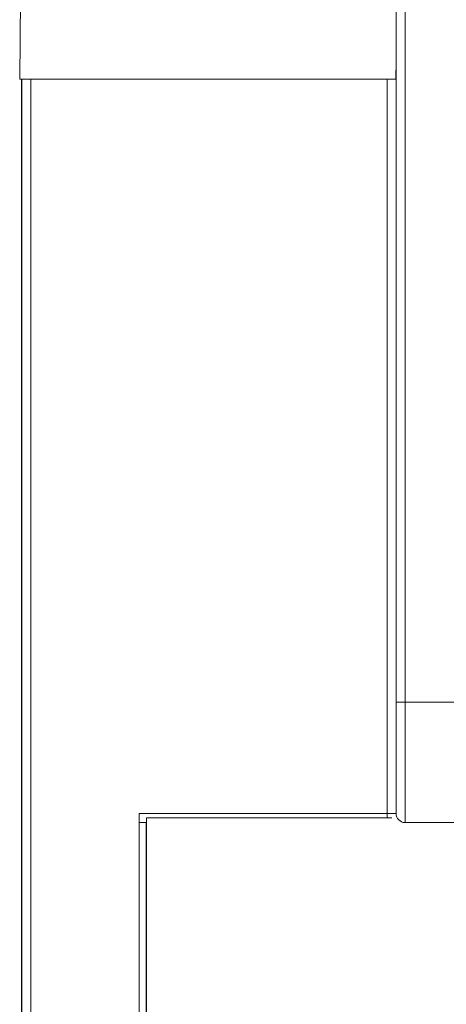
# Model space of a CAD drawing. Header units: millimetres. Extents: x 0 to 594, y 0 to 420.
# Tile 4 of 10: x 103 to 118, y 255 to 288. Entities that reach past the tile are written whole.
import ezdxf

# ---------------------------------------------------------------- set-up
doc = ezdxf.new("R2010")
doc.units = ezdxf.units.MM

msp = doc.modelspace()

# ---------------------------------------------------------------- linework, layer by layer
at = {"color": 7, "linetype": 'Continuous', "lineweight": 15}
for p, q in [((103.463, 286.172), (103.528, 293.672)), ((115.968, 265.472), (115.968, 292.672)), ((116.268, 292.672), (116.268, 265.472)), ((115.968, 286.797), (115.963, 286.172)), ((115.916, 286.172), (103.463, 286.172)), ((103.519, 286.172), (103.519, 229.981)), ((103.528, 238.297), (103.528, 286.172)), ((103.828, 286.172), (103.828, 238.172)), ((115.668, 261.772), (115.668, 286.172)), ((115.916, 286.172), (115.963, 286.172)), ((115.963, 286.172), (115.968, 286.172)), ((115.968, 265.472), (116.268, 265.472)), ((115.968, 261.772), (115.968, 265.472)), ((116.268, 265.472), (116.268, 261.472)), ((116.268, 265.472), (118.028, 265.472)), ((107.428, 261.772), (115.668, 261.772)), ((107.428, 238.872), (107.428, 261.772)), ((115.968, 261.772), (115.668, 261.772)), ((107.675, 261.472), (107.428, 261.472)), ((107.666, 261.472), (107.666, 238.927)), ((107.678, 261.627), (107.678, 238.927)), ((107.678, 261.627), (107.678, 261.627)), ((107.678, 261.627), (115.823, 261.627)), ((116.188, 261.472), (116.268, 261.472)), ((118.028, 261.472), (116.268, 261.472))]:
    msp.add_line(p, q, dxfattribs=at)
at = {"color": 8, "linetype": 'Continuous', "lineweight": 15}
msp.add_line((115.668, 261.772), (115.668, 261.627), dxfattribs=at)
at = {"color": 7, "linetype": 'Continuous', "lineweight": 15}
msp.add_arc((116.268, 261.772), 0.3, 180, 270, dxfattribs=at)

doc.saveas('drawing.dxf')
